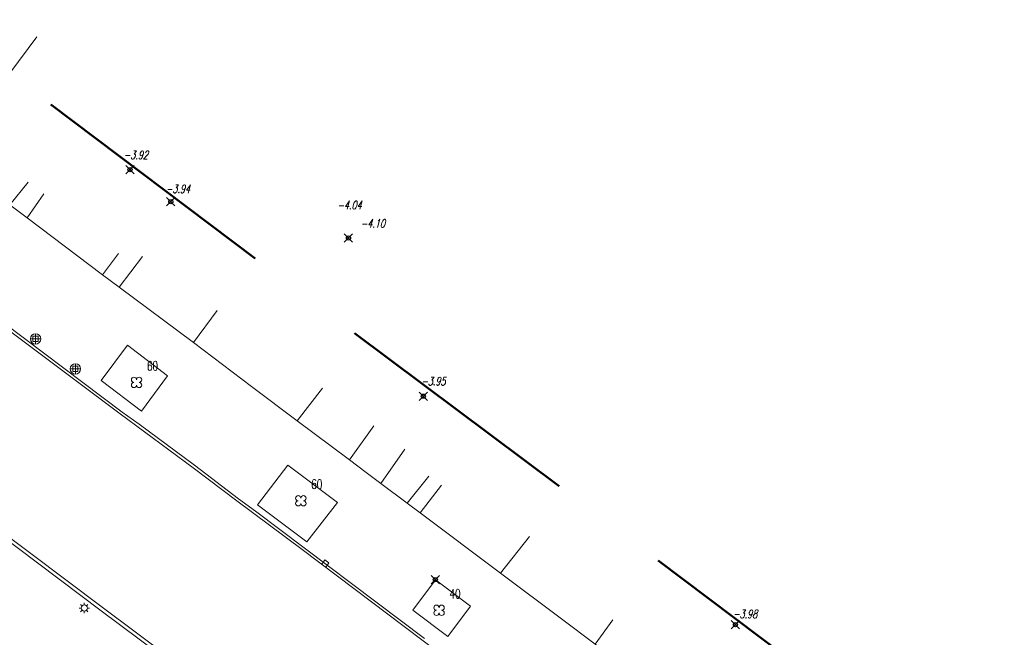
# Model space of a CAD drawing. Header units: metres. Extents: x 113132 to 113925, y 483082 to 483769.
# Tile 28 of 54: x 113392 to 113439, y 483647 to 483676. Entities that reach past the tile are written whole.
import ezdxf
from ezdxf.enums import TextEntityAlignment as Align

# ---------------------------------------------------------------- set-up
doc = ezdxf.new("R2010")
doc.units = ezdxf.units.M
doc.header["$PDMODE"] = 35
doc.header["$PDSIZE"] = 0.2
doc.layers.add('$detailpunten', color=4, linetype='CONTINUOUS')
for name, color, linetype, lineweight in [('BOOM_boom', 7, 'CONTINUOUS', 18), ('DRPL_dorpelhoogte', 6, 'CONTINUOUS', 18), ('GHGB_gevel_hoofdgebouw', 1, 'CONTINUOUS', 50), ('KASF_kant_asfalt', 7, 'CONTINUOUS', 18), ('KKLI_kant_klinkers', 7, 'CONTINUOUS', 18), ('KOVM_kant_overig_materiaal', 6, 'CONTINUOUS', 18), ('KTEG_kant_tegels', 7, 'CONTINUOUS', 18), ('LNTP_lantaarnpaal', 7, 'CONTINUOUS', 18), ('PLBE_paal_beton', 7, 'CONTINUOUS', 18), ('TKLK_trottoirkolk', 7, 'CONTINUOUS', 18)]:
    doc.layers.add(name, color=color, linetype=linetype, lineweight=lineweight)
doc.layers.add('Defpoints2', color=11, linetype='CONTINUOUS', lineweight=18, plot=False)
doc.styles.add('Romans', font='romans.shx', dxfattribs={"width": 0.7, "height": 2})
doc.styles.get("Standard").update_dxf_attribs({"font": 'romans.shx', "height": 0.9})

# ---------------------------------------------------------------- blocks, each defined once
blk = doc.blocks.new('mvpnt-flat-149')
at = {"layer": '$detailpunten', "linetype": 'Continuous'}
blk.add_point((0, 0), dxfattribs=at)
blk = doc.blocks.new('mvpnt-flat-151')
at = {"layer": '$detailpunten', "linetype": 'Continuous'}
blk.add_point((0, 0), dxfattribs=at)
blk = doc.blocks.new('mvpnt-flat-152')
at = {"layer": '$detailpunten', "linetype": 'Continuous'}
blk.add_point((0, 0), dxfattribs=at)
blk = doc.blocks.new('mvpnt-flat-153')
at = {"layer": '$detailpunten', "linetype": 'Continuous'}
blk.add_point((0, 0), dxfattribs=at)
blk = doc.blocks.new('mvpnt-flat-154')
at = {"layer": '$detailpunten', "linetype": 'Continuous'}
blk.add_point((0, 0), dxfattribs=at)
blk = doc.blocks.new('mvpnt-flat-155')
at = {"layer": '$detailpunten', "linetype": 'Continuous'}
blk.add_point((0, 0), dxfattribs=at)
blk = doc.blocks.new('BOOM-flat-326')
at = {"layer": 'BOOM_boom'}
for centre, start, end in [((-0.125, 0.125), 0, 270), ((-0.125, -0.125), 90, 0), ((0.125, 0.125), 270, 180), ((0.125, -0.125), 180, 90)]:
    blk.add_arc(centre, 0.125, start, end, dxfattribs=at)
at = {"layer": 'BOOM_boom', "style": 'Romans', "width": 0.7}
for tag, p in [('STAMDIAMETER', (0.5, 0.575)), ('KRUINDIAMETER', (0.5, -0.175)), ('SOORT', (0.5, -0.875))]:
    blk.add_attdef(tag, p, '', height=0.45, dxfattribs=at)
blk = doc.blocks.new('BOOM-flat-327')
at = {"layer": 'BOOM_boom'}
for centre, start, end in [((-0.125, 0.125), 0, 270), ((-0.125, -0.125), 90, 0), ((0.125, 0.125), 270, 180), ((0.125, -0.125), 180, 90)]:
    blk.add_arc(centre, 0.125, start, end, dxfattribs=at)
at = {"layer": 'BOOM_boom', "style": 'Romans', "width": 0.7}
for tag, p in [('STAMDIAMETER', (0.5, 0.575)), ('KRUINDIAMETER', (0.5, -0.175)), ('SOORT', (0.5, -0.875))]:
    blk.add_attdef(tag, p, '', height=0.45, dxfattribs=at)
blk = doc.blocks.new('BOOM-flat-328')
at = {"layer": 'BOOM_boom'}
for centre, start, end in [((-0.125, 0.125), 0, 270), ((-0.125, -0.125), 90, 0), ((0.125, 0.125), 270, 180), ((0.125, -0.125), 180, 90)]:
    blk.add_arc(centre, 0.125, start, end, dxfattribs=at)
at = {"layer": 'BOOM_boom', "style": 'Romans', "width": 0.7}
for tag, p in [('STAMDIAMETER', (0.5, 0.575)), ('KRUINDIAMETER', (0.5, -0.175)), ('SOORT', (0.5, -0.875))]:
    blk.add_attdef(tag, p, '', height=0.45, dxfattribs=at)
blk = doc.blocks.new('TKLK-flat-125')
at = {"layer": 'TKLK_trottoirkolk'}
for points in [[(0.049, 0.275), (-0.1, 0.075)], [(0.249, 0.126), (0.049, 0.275)], [(0.1, -0.074), (0.249, 0.126)]]:
    blk.add_lwpolyline(points, dxfattribs=at)
blk = doc.blocks.new('LNTP-flat-137')
at = {"layer": 'LNTP_lantaarnpaal'}
for points in [[(-0.25, 0), (-0.15, 0)], [(-0.177, 0.177), (-0.106, 0.106)], [(0, 0.25), (0, 0.15)], [(0.177, 0.177), (0.106, 0.106)], [(0.25, 0), (0.15, 0)], [(-0.177, -0.177), (-0.106, -0.106)], [(0, -0.25), (0, -0.15)], [(0.177, -0.177), (0.106, -0.106)]]:
    blk.add_lwpolyline(points, dxfattribs=at)
blk.add_circle((0, 0), 0.15, dxfattribs=at)
blk = doc.blocks.new('PLBE-flat-75')
at = {"layer": 'PLBE_paal_beton'}
for points in [[(-0.25, 0), (0.25, 0)], [(-0.125, -0.125), (0.125, -0.125), (0.125, 0.125), (-0.125, 0.125), (-0.125, -0.125)], [(0, -0.25), (0, 0.25)]]:
    blk.add_lwpolyline(points, dxfattribs=at)
blk.add_circle((0, 0), 0.25, dxfattribs=at)
blk = doc.blocks.new('PLBE-flat-76')
at = {"layer": 'PLBE_paal_beton'}
for points in [[(-0.25, 0), (0.25, 0)], [(-0.125, -0.125), (0.125, -0.125), (0.125, 0.125), (-0.125, 0.125), (-0.125, -0.125)], [(0, -0.25), (0, 0.25)]]:
    blk.add_lwpolyline(points, dxfattribs=at)
blk.add_circle((0, 0), 0.25, dxfattribs=at)

msp = doc.modelspace()

# ---------------------------------------------------------------- linework, layer by layer
at = {"layer": 'GHGB_gevel_hoofdgebouw'}
for points in [[(113393.083, 483672.336), (113402.949, 483664.906)], [(113407.741, 483661.307), (113417.612, 483653.924)], [(113422.387, 483650.336), (113432.233, 483642.929)]]:
    msp.add_lwpolyline(points, dxfattribs=at)
at = {"layer": 'KASF_kant_asfalt'}
for points in [[(113371.011, 483676.428, 0), (113373.189, 483674.835, 0), (113379.39, 483670.189, 0), (113385.622, 483665.5, 0), (113388.624, 483663.254, 0), (113396.426, 483657.411, 0), (113399.953, 483654.817, 0), (113402.06, 483653.228, 0), (113405.22, 483650.87, 0), (113411.836, 483645.879, 0), (113414.479, 483643.927, 0), (113416.655, 483642.278, 0), (113422.768, 483637.665, 0), (113427.421, 483634.168, 0), (113431.338, 483631.24, 0), (113434.254, 483629.075, 0), (113439.093, 483625.457, 0)], [(113375.015, 483663.473, 0), (113379.052, 483660.46, 0), (113384.488, 483656.358, 0), (113388.526, 483653.367, 0), (113395.632, 483648.039, 0), (113401.935, 483643.329, 0), (113408.242, 483638.579, 0), (113409.679, 483637.459, 0), (113413.268, 483634.801, 0), (113417.521, 483631.615, 0), (113426.912, 483624.606, 0), (113433.964, 483619.328, 0)]]:
    msp.add_polyline3d(points, dxfattribs=at)
at = {"layer": 'KKLI_kant_klinkers'}
for points in [[(113396.787, 483660.734, 0), (113395.507, 483659.024, 0), (113397.46, 483657.548, 0), (113398.715, 483659.256, 0), (113396.787, 483660.734, 0)], [(113404.513, 483654.945, 0), (113403.065, 483653.03, 0), (113405.438, 483651.242, 0), (113406.92, 483653.142, 0), (113404.513, 483654.945, 0)], [(113412.247, 483646.68, 0), (113410.558, 483647.95, 0), (113411.653, 483649.406, 0), (113413.342, 483648.137, 0), (113412.247, 483646.68, 0)]]:
    msp.add_polyline3d(points, dxfattribs=at)
at = {"layer": 'KOVM_kant_overig_materiaal'}
for points in [[(113371.643, 483676.153, 0), (113373.278, 483674.96, 0), (113373.568, 483675.366, 0), (113379.8, 483670.68, 0), (113386.024, 483666.034, 0), (113385.737, 483665.611, 0), (113388.914, 483663.225, 0), (113396.525, 483657.503, 0), (113397.34, 483656.918, 0), (113400.023, 483654.94, 0), (113402.138, 483653.326, 0), (113402.959, 483652.731, 0), (113411.121, 483646.582, 0)], [(113374.913, 483663.353, 0), (113374.743, 483663.103, 0), (113378.8, 483660.099, 0), (113378.979, 483660.338, 0), (113384.036, 483656.536, 0), (113384.421, 483656.271, 0), (113384.221, 483656.025, 0), (113388.26, 483653.006, 0), (113388.44, 483653.239, 0), (113395.514, 483647.919, 0), (113402.033, 483643.067, 0), (113408.24, 483638.391, 0), (113408.79, 483637.962, 0), (113409.598, 483637.366, 0), (113412.74, 483635.009, 0), (113417.42, 483631.515, 0), (113418.202, 483630.92, 0), (113426.823, 483624.492, 0), (113433.858, 483619.209, 0)]]:
    msp.add_polyline3d(points, dxfattribs=at)
at = {"layer": 'KTEG_kant_tegels'}
msp.add_polyline3d([(113425.708, 483641.567, 0), (113424.947, 483642.135, 0), (113419.351, 483646.316, 0), (113417.726, 483647.531, 0), (113414.784, 483649.733, 0), (113410.9, 483652.639, 0), (113410.277, 483653.108, 0), (113409.013, 483654.063, 0), (113408.308, 483654.596, 0), (113407.494, 483655.204, 0), (113404.978, 483657.084, 0), (113402.761, 483658.739, 0), (113399.971, 483660.854, 0), (113396.378, 483663.53, 0), (113395.578, 483664.128, 0), (113391.94, 483666.864, 0), (113391.106, 483667.492, 0), (113388.071, 483669.785, 0), (113392.415, 483675.603, 0)], dxfattribs=at)
at = {"layer": 'KTEG_kant_tegels', "linetype": 'Continuous'}
for points in [[(113391.106, 483667.492, 0), (113391.994, 483668.586, 0)], [(113392.753, 483668.03, 0), (113391.94, 483666.864, 0)], [(113395.578, 483664.128, 0), (113396.346, 483665.145, 0)], [(113397.502, 483665.005, 0), (113396.378, 483663.53, 0)], [(113399.971, 483660.854, 0), (113401.115, 483662.4, 0)], [(113406.19, 483658.659, 0), (113404.978, 483657.084, 0)], [(113407.494, 483655.204, 0), (113408.664, 483656.836, 0)], [(113410.17, 483655.719, 0), (113409.013, 483654.063, 0)], [(113410.277, 483653.108, 0), (113411.327, 483654.405, 0)], [(113411.931, 483653.981, 0), (113410.9, 483652.639, 0)], [(113414.784, 483649.733, 0), (113416.179, 483651.509, 0)], [(113420.202, 483647.483, 0), (113419.351, 483646.316, 0)]]:
    msp.add_polyline3d(points, dxfattribs=at)

# ---------------------------------------------------------------- block references
at = {"layer": 'Defpoints2'}
for name, p in [('mvpnt-flat-151', (113396.902, 483669.196)), ('mvpnt-flat-152', (113398.872, 483667.648)), ('mvpnt-flat-153', (113407.445, 483665.9)), ('PLBE-flat-76', (113392.349, 483661.032)), ('PLBE-flat-75', (113394.27, 483659.584)), ('mvpnt-flat-154', (113411.062, 483658.267)), ('TKLK-flat-125', (113406.257, 483650.099)), ('mvpnt-flat-149', (113411.636, 483649.419)), ('LNTP-flat-137', (113394.697, 483648.051)), ('mvpnt-flat-155', (113426.118, 483647.25))]:
    msp.add_blockref(name, p, dxfattribs=at)
for name, p, values in [('BOOM-flat-326', (113397.221, 483658.933), {'STAMDIAMETER': '60'}), ('BOOM-flat-327', (113405.148, 483653.224), {'STAMDIAMETER': '60'}), ('BOOM-flat-328', (113411.818, 483647.941), {'STAMDIAMETER': '40'})]:
    msp.add_blockref(name, p, dxfattribs=at).add_auto_attribs(values)

# ---------------------------------------------------------------- texts
at = {"layer": 'DRPL_dorpelhoogte', "oblique": 15, "width": 0.7125}
for s, p in [('-3.92', (113397.185, 483669.702)), ('-3.94', (113399.217, 483668.068)), ('-4.04', (113407.493, 483667.285)), ('-4.10', (113408.621, 483666.402)), ('-3.95', (113411.542, 483658.79)), ('-3.98', (113426.583, 483647.561))]:
    msp.add_text(s, height=0.4, dxfattribs=at).set_placement(p, align=Align.CENTER)

doc.saveas('drawing.dxf')
